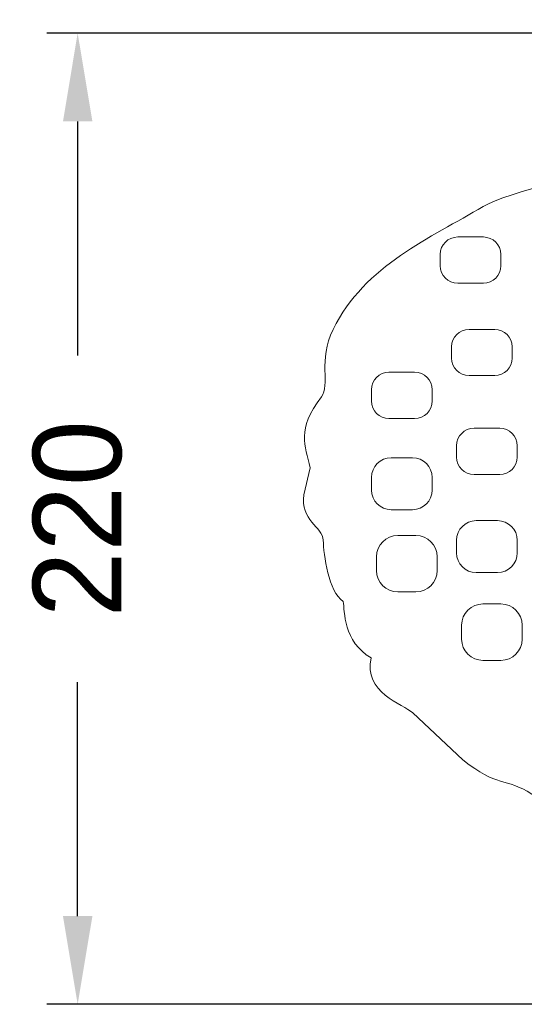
# Model space of a CAD drawing. Header units: millimetres. Extents: x -2387 to -702, y -1632 to 716.
# Tile 2 of 41: x -1375 to -1261, y -1632 to -1409. Entities that reach past the tile are written whole.
import ezdxf

# ---------------------------------------------------------------- set-up
doc = ezdxf.new("R2010")
doc.units = ezdxf.units.MM
doc.header["$MEASUREMENT"] = 0
doc.layers.add('COTAS', color=1, linetype='Continuous')
doc.layers.add('TATI', color=7, linetype='Continuous')
doc.dimstyles.get("Standard").update_dxf_attribs({"dimtxt": 20, "dimasz": 20, "dimexe": 7, "dimexo": 4, "dimgap": 12, "dimtad": 0, "dimtoh": 1, "dimdec": 0, "dimzin": 0, "dimdsep": 46, "dimtxsty": 'Standard', "dimcen": 0.09, "dimadec": 0, "dimazin": 0, "dimtfac": 1, "dimtdec": 0, "dimtofl": 0, "dimtmove": 0, "dimatfit": 3, "dimfxl": 1, "dimtolj": 1, "dimtzin": 0, "dimarcsym": 0})

# ---------------------------------------------------------------- blocks, each defined once
blk = doc.blocks.new('*D2')
at = {"layer": 'COTAS', "color": 0, "lineweight": -2, "transparency": 16777216}
for p, q in [((-1205.68, -1412.03), (-1368.81, -1412.03)), ((-1361.81, -1432.03), (-1361.81, -1485.01)), ((-1361.81, -1611.99), (-1361.81, -1559.01)), ((-1025.2, -1631.99), (-1368.81, -1631.99))]:
    blk.add_line(p, q, dxfattribs=at)
at = {"layer": 'COTAS', "color": 0, "transparency": 16777216}
for points in [[(-1365.14, -1432.03), (-1358.47, -1432.03), (-1361.81, -1412.03)], [(-1365.14, -1611.99), (-1358.47, -1611.99), (-1361.81, -1631.99)]]:
    blk.add_solid(points, dxfattribs=at)
at = {"layer": 'Defpoints', "color": 0, "transparency": 16777216}
for p in [(-1201.68, -1412.03), (-1361.81, -1631.99), (-1021.2, -1631.99)]:
    blk.add_point(p, dxfattribs=at)
at = {"layer": 'COTAS', "color": 0, "transparency": 16777216, "insert": (-1361.81, -1522.01), "char_height": 20, "attachment_point": 5, "rotation": 90}
blk.add_mtext('\\A1;220', dxfattribs=at)

msp = doc.modelspace()

# ---------------------------------------------------------------- linework, layer by layer
at = {"layer": 'TATI', "lineweight": 9}
for points, knots in [([(-1173.69, -1424.94), (-1174.92, -1408.98), (-1069.41, -1412.67), (-1044.28, -1411.94), (-1044.28, -1411.94), (-1015.19, -1411.1), (-936.67, -1414.76), (-916.55, -1416.56), (-916.55, -1416.56), (-912.94, -1416.88), (-886.5, -1417.4), (-884.51, -1428.74), (-884.51, -1428.74), (-873.53, -1429.92), (-868.82, -1438.04), (-857.37, -1437.35), (-857.37, -1437.35), (-839.17, -1439.43), (-851.75, -1446.46), (-823.25, -1444.36), (-823.25, -1444.36), (-815.3, -1445.56), (-812.55, -1449.4), (-805.96, -1449.6), (-805.96, -1449.6), (-802.93, -1449.69), (-797.59, -1454.69), (-796.06, -1455.1), (-796.06, -1455.1), (-789.31, -1456.88), (-782.08, -1463.8), (-775.83, -1471.93), (-775.83, -1471.93), (-774.03, -1474.27), (-769.74, -1477.44), (-768.49, -1479.09), (-768.49, -1479.09), (-763.34, -1485.91), (-758.96, -1492.66), (-760.56, -1510.26), (-760.56, -1510.26), (-761.35, -1519), (-759.21, -1525.33), (-765.71, -1534.85), (-765.71, -1534.85), (-769.89, -1545.66), (-774.85, -1545.94), (-784.21, -1555.42), (-784.21, -1555.42), (-793.63, -1564.95), (-796.19, -1566.79), (-807.55, -1573.08), (-807.55, -1573.08), (-814.21, -1576.76), (-812.8, -1577.33), (-819.63, -1579.04), (-819.63, -1579.04), (-823.37, -1579.97), (-825.09, -1586.06), (-834.27, -1586.57), (-834.27, -1586.57), (-841.4, -1594.55), (-845.43, -1592.72), (-849.72, -1593.74), (-849.72, -1593.74), (-853.73, -1596.89), (-857.04, -1597.99), (-863.11, -1599.14), (-863.11, -1599.14), (-870.35, -1603.04), (-871.01, -1602.74), (-877.91, -1603.54), (-877.91, -1603.54), (-878.76, -1605.15), (-883.44, -1606.41), (-889.34, -1607.88), (-889.34, -1607.88), (-896.28, -1612.51), (-896.76, -1611.8), (-903.74, -1612.46), (-903.74, -1612.46), (-904.64, -1612.55), (-906.05, -1615.92), (-919.34, -1617.22), (-919.34, -1617.22), (-924.55, -1620.5), (-928.17, -1620.57), (-932.38, -1620.05), (-932.38, -1620.05), (-936.44, -1622.8), (-939.48, -1622.92), (-943.49, -1622.27), (-943.49, -1622.27), (-950.47, -1625.82), (-953.78, -1623.04), (-956.82, -1623.99), (-956.82, -1623.99), (-960.54, -1625.15), (-970.74, -1625.46), (-973.58, -1624.75), (-973.58, -1624.75), (-975.71, -1625.96), (-983.21, -1628.06), (-988.38, -1627.4), (-988.38, -1627.4), (-992.89, -1626.82), (-998.27, -1629.58), (-1005.35, -1629.08), (-1005.35, -1629.08), (-1014.25, -1630.55), (-1016.05, -1630.63), (-1024.06, -1629.61), (-1024.06, -1629.61), (-1030.62, -1630.89), (-1036.72, -1631.19), (-1040.37, -1630.37), (-1040.37, -1630.37), (-1045.13, -1630.61), (-1046.84, -1630.89), (-1053.87, -1631.15), (-1053.87, -1631.15), (-1059.14, -1631.83), (-1062.33, -1630.8), (-1067.61, -1629.66), (-1067.61, -1629.66), (-1073.02, -1630.87), (-1078.32, -1630.08), (-1082.36, -1628.04), (-1082.36, -1628.04), (-1091.63, -1628.93), (-1094.07, -1628.54), (-1099.43, -1625.87), (-1099.43, -1625.87), (-1105.91, -1626.42), (-1109.97, -1628.38), (-1115.59, -1624.2), (-1115.59, -1624.2), (-1119.43, -1623.59), (-1121.95, -1626.29), (-1127.11, -1622.39), (-1127.11, -1622.39), (-1128.87, -1622.11), (-1132.33, -1623.24), (-1135.84, -1622.34), (-1135.84, -1622.34), (-1139.35, -1621.44), (-1138.84, -1619.28), (-1144.19, -1619.57), (-1144.19, -1619.57), (-1155.41, -1620.16), (-1155.55, -1616.7), (-1160.15, -1615.57), (-1160.15, -1615.57), (-1166.35, -1614.05), (-1167.79, -1616.47), (-1176.68, -1609.77), (-1176.68, -1609.77), (-1181.34, -1608.9), (-1183.75, -1608.06), (-1187.75, -1605.57), (-1187.75, -1605.57), (-1191.21, -1605.49), (-1192.24, -1607.07), (-1199.71, -1602.29), (-1199.71, -1602.29), (-1207.85, -1602.78), (-1208.58, -1601.7), (-1213.44, -1600.09), (-1213.44, -1600.09), (-1220.58, -1601.59), (-1226.07, -1598.86), (-1230.4, -1595.03), (-1230.4, -1595.03), (-1239.2, -1595.67), (-1240.19, -1591.17), (-1244.64, -1590.74), (-1244.64, -1590.74), (-1250.33, -1590.19), (-1254.66, -1587.13), (-1259, -1584.39), (-1259, -1584.39), (-1265.03, -1580.57), (-1266.74, -1582.9), (-1274.61, -1576.64), (-1274.61, -1576.64), (-1274.61, -1576.64), (-1285.95, -1565.97), (-1285.95, -1565.97), (-1285.95, -1565.97), (-1288.12, -1564.07), (-1297.27, -1561.29), (-1295.37, -1553.52), (-1295.37, -1553.52), (-1301.69, -1549.94), (-1301.4, -1542.83), (-1301.69, -1540.72), (-1301.69, -1540.72), (-1305.12, -1538.59), (-1306.08, -1530.18), (-1306.24, -1526.84), (-1306.24, -1526.84), (-1306.37, -1523.95), (-1311.46, -1522.26), (-1310.6, -1516.58), (-1310.6, -1516.58), (-1310.6, -1516.58), (-1309.17, -1510.47), (-1309.17, -1510.47), (-1309.17, -1510.47), (-1310.27, -1505.27), (-1312.4, -1501.91), (-1306.64, -1494.4), (-1306.64, -1494.4), (-1304.52, -1491.62), (-1307.5, -1486.28), (-1303.98, -1479.12), (-1303.98, -1479.12), (-1296.8, -1464.51), (-1281.89, -1458.44), (-1270, -1451.27), (-1270, -1451.27), (-1264.78, -1448.12), (-1243.2, -1443.32), (-1235.13, -1439.64), (-1235.13, -1439.64), (-1226.38, -1435.66), (-1225.24, -1436.56), (-1219.3, -1436.75), (-1219.3, -1436.75), (-1219.3, -1436.75), (-1209.93, -1433.05), (-1209.93, -1433.05), (-1209.93, -1433.05), (-1206.31, -1431.62), (-1204.06, -1434.28), (-1200.25, -1431.66), (-1200.25, -1431.66), (-1195.56, -1428.43), (-1173.64, -1425.59), (-1173.69, -1424.94)], [0, 0, 0, 0, 0.016393, 0.016393, 0.016393, 0.016393, 0.032787, 0.032787, 0.032787, 0.032787, 0.04918, 0.04918, 0.04918, 0.04918, 0.065574, 0.065574, 0.065574, 0.065574, 0.081967, 0.081967, 0.081967, 0.081967, 0.098361, 0.098361, 0.098361, 0.098361, 0.114754, 0.114754, 0.114754, 0.114754, 0.131148, 0.131148, 0.131148, 0.131148, 0.147541, 0.147541, 0.147541, 0.147541, 0.163934, 0.163934, 0.163934, 0.163934, 0.180328, 0.180328, 0.180328, 0.180328, 0.196721, 0.196721, 0.196721, 0.196721, 0.213115, 0.213115, 0.213115, 0.213115, 0.229508, 0.229508, 0.229508, 0.229508, 0.245902, 0.245902, 0.245902, 0.245902, 0.262295, 0.262295, 0.262295, 0.262295, 0.278689, 0.278689, 0.278689, 0.278689, 0.295082, 0.295082, 0.295082, 0.295082, 0.311475, 0.311475, 0.311475, 0.311475, 0.327869, 0.327869, 0.327869, 0.327869, 0.344262, 0.344262, 0.344262, 0.344262, 0.360656, 0.360656, 0.360656, 0.360656, 0.377049, 0.377049, 0.377049, 0.377049, 0.393443, 0.393443, 0.393443, 0.393443, 0.409836, 0.409836, 0.409836, 0.409836, 0.42623, 0.42623, 0.42623, 0.42623, 0.442623, 0.442623, 0.442623, 0.442623, 0.459016, 0.459016, 0.459016, 0.459016, 0.47541, 0.47541, 0.47541, 0.47541, 0.491803, 0.491803, 0.491803, 0.491803, 0.508197, 0.508197, 0.508197, 0.508197, 0.52459, 0.52459, 0.52459, 0.52459, 0.540984, 0.540984, 0.540984, 0.540984, 0.557377, 0.557377, 0.557377, 0.557377, 0.57377, 0.57377, 0.57377, 0.573771, 0.590164, 0.590164, 0.590164, 0.590164, 0.606557, 0.606557, 0.606557, 0.606557, 0.622951, 0.622951, 0.622951, 0.622951, 0.639344, 0.639344, 0.639344, 0.639344, 0.655738, 0.655738, 0.655738, 0.655738, 0.672131, 0.672131, 0.672131, 0.672131, 0.688525, 0.688525, 0.688525, 0.688525, 0.704918, 0.704918, 0.704918, 0.704918, 0.721311, 0.721311, 0.721311, 0.721311, 0.737705, 0.737705, 0.737705, 0.737705, 0.754098, 0.754098, 0.754098, 0.754098, 0.770492, 0.770492, 0.770492, 0.770492, 0.786885, 0.786885, 0.786885, 0.786885, 0.803279, 0.803279, 0.803279, 0.803279, 0.819672, 0.819672, 0.819672, 0.819672, 0.836066, 0.836066, 0.836066, 0.836066, 0.852459, 0.852459, 0.852459, 0.852459, 0.868852, 0.868852, 0.868852, 0.868852, 0.885246, 0.885246, 0.885246, 0.885246, 0.901639, 0.901639, 0.901639, 0.901639, 0.918033, 0.918033, 0.918033, 0.918033, 0.934426, 0.934426, 0.934426, 0.934426, 0.95082, 0.95082, 0.95082, 0.95082, 0.967213, 0.967213, 0.967213, 0.967213, 1, 1, 1, 1]), ([(-1279.74, -1462.14), (-1279.74, -1462.14), (-1279.74, -1464.7), (-1279.74, -1464.7), (-1279.74, -1464.7), (-1279.74, -1466.88), (-1277.96, -1468.66), (-1275.79, -1468.66), (-1275.79, -1468.66), (-1275.79, -1468.66), (-1269.97, -1468.66), (-1269.97, -1468.66), (-1269.97, -1468.66), (-1267.79, -1468.66), (-1266.01, -1466.88), (-1266.01, -1464.7), (-1266.01, -1464.7), (-1266.01, -1464.7), (-1266.01, -1462.14), (-1266.01, -1462.14), (-1266.01, -1462.14), (-1266.01, -1459.97), (-1267.79, -1458.19), (-1269.97, -1458.19), (-1269.97, -1458.19), (-1269.97, -1458.19), (-1275.79, -1458.19), (-1275.79, -1458.19), (-1275.79, -1458.19), (-1277.96, -1458.19), (-1279.74, -1459.97), (-1279.74, -1462.14)], [0, 0, 0, 0, 0.111111, 0.111111, 0.111111, 0.111111, 0.222222, 0.222222, 0.222222, 0.222222, 0.333333, 0.333333, 0.333333, 0.333333, 0.444444, 0.444444, 0.444444, 0.444444, 0.555556, 0.555556, 0.555556, 0.555556, 0.666667, 0.666667, 0.666667, 0.666667, 0.777778, 0.777778, 0.777778, 0.777778, 1, 1, 1, 1]), ([(-1277.18, -1483.07), (-1277.18, -1483.07), (-1277.18, -1485.62), (-1277.18, -1485.62), (-1277.18, -1485.62), (-1277.18, -1487.8), (-1275.4, -1489.58), (-1273.22, -1489.58), (-1273.22, -1489.58), (-1273.22, -1489.58), (-1267.41, -1489.58), (-1267.41, -1489.58), (-1267.41, -1489.58), (-1265.23, -1489.58), (-1263.45, -1487.8), (-1263.45, -1485.62), (-1263.45, -1485.62), (-1263.45, -1485.62), (-1263.45, -1483.07), (-1263.45, -1483.07), (-1263.45, -1483.07), (-1263.45, -1480.89), (-1265.23, -1479.11), (-1267.41, -1479.11), (-1267.41, -1479.11), (-1267.41, -1479.11), (-1273.22, -1479.11), (-1273.22, -1479.11), (-1273.22, -1479.11), (-1275.4, -1479.11), (-1277.18, -1480.89), (-1277.18, -1483.07)], [0, 0, 0, 0, 0.111111, 0.111111, 0.111111, 0.111111, 0.222222, 0.222222, 0.222222, 0.222222, 0.333333, 0.333333, 0.333333, 0.333333, 0.444444, 0.444444, 0.444444, 0.444444, 0.555556, 0.555556, 0.555556, 0.555556, 0.666667, 0.666667, 0.666667, 0.666667, 0.777778, 0.777778, 0.777778, 0.777778, 1, 1, 1, 1]), ([(-1295.3, -1492.79), (-1295.3, -1492.79), (-1295.3, -1495.34), (-1295.3, -1495.34), (-1295.3, -1495.34), (-1295.3, -1497.52), (-1293.52, -1499.3), (-1291.34, -1499.3), (-1291.34, -1499.3), (-1291.34, -1499.3), (-1285.53, -1499.3), (-1285.53, -1499.3), (-1285.53, -1499.3), (-1283.35, -1499.3), (-1281.57, -1497.52), (-1281.57, -1495.34), (-1281.57, -1495.34), (-1281.57, -1495.34), (-1281.57, -1492.79), (-1281.57, -1492.79), (-1281.57, -1492.79), (-1281.57, -1490.61), (-1283.35, -1488.83), (-1285.53, -1488.83), (-1285.53, -1488.83), (-1285.53, -1488.83), (-1291.34, -1488.83), (-1291.34, -1488.83), (-1291.34, -1488.83), (-1293.52, -1488.83), (-1295.3, -1490.61), (-1295.3, -1492.79)], [0, 0, 0, 0, 0.111111, 0.111111, 0.111111, 0.111111, 0.222222, 0.222222, 0.222222, 0.222222, 0.333333, 0.333333, 0.333333, 0.333333, 0.444444, 0.444444, 0.444444, 0.444444, 0.555556, 0.555556, 0.555556, 0.555556, 0.666667, 0.666667, 0.666667, 0.666667, 0.777778, 0.777778, 0.777778, 0.777778, 1, 1, 1, 1]), ([(-1276.04, -1505.47), (-1276.04, -1505.47), (-1276.04, -1508.03), (-1276.04, -1508.03), (-1276.04, -1508.03), (-1276.04, -1510.2), (-1274.26, -1511.99), (-1272.08, -1511.99), (-1272.08, -1511.99), (-1272.08, -1511.99), (-1266.27, -1511.99), (-1266.27, -1511.99), (-1266.27, -1511.99), (-1264.09, -1511.99), (-1262.31, -1510.2), (-1262.31, -1508.03), (-1262.31, -1508.03), (-1262.31, -1508.03), (-1262.31, -1505.47), (-1262.31, -1505.47), (-1262.31, -1505.47), (-1262.31, -1503.29), (-1264.09, -1501.51), (-1266.27, -1501.51), (-1266.27, -1501.51), (-1266.27, -1501.51), (-1272.08, -1501.51), (-1272.08, -1501.51), (-1272.08, -1501.51), (-1274.26, -1501.51), (-1276.04, -1503.29), (-1276.04, -1505.47)], [0, 0, 0, 0, 0.111111, 0.111111, 0.111111, 0.111111, 0.222222, 0.222222, 0.222222, 0.222222, 0.333333, 0.333333, 0.333333, 0.333333, 0.444444, 0.444444, 0.444444, 0.444444, 0.555556, 0.555556, 0.555556, 0.555556, 0.666667, 0.666667, 0.666667, 0.666667, 0.777778, 0.777778, 0.777778, 0.777778, 1, 1, 1, 1]), ([(-1295.3, -1512.63), (-1295.3, -1512.63), (-1295.3, -1515.51), (-1295.3, -1515.51), (-1295.3, -1515.51), (-1295.3, -1517.95), (-1293.3, -1519.96), (-1290.85, -1519.96), (-1290.85, -1519.96), (-1290.85, -1519.96), (-1286.02, -1519.96), (-1286.02, -1519.96), (-1286.02, -1519.96), (-1283.57, -1519.96), (-1281.57, -1517.95), (-1281.57, -1515.51), (-1281.57, -1515.51), (-1281.57, -1515.51), (-1281.57, -1512.63), (-1281.57, -1512.63), (-1281.57, -1512.63), (-1281.57, -1510.19), (-1283.57, -1508.18), (-1286.02, -1508.18), (-1286.02, -1508.18), (-1286.02, -1508.18), (-1290.85, -1508.18), (-1290.85, -1508.18), (-1290.85, -1508.18), (-1293.3, -1508.18), (-1295.3, -1510.19), (-1295.3, -1512.63)], [0, 0, 0, 0, 0.111111, 0.111111, 0.111111, 0.111111, 0.222222, 0.222222, 0.222222, 0.222222, 0.333333, 0.333333, 0.333333, 0.333333, 0.444444, 0.444444, 0.444444, 0.444444, 0.555556, 0.555556, 0.555556, 0.555556, 0.666667, 0.666667, 0.666667, 0.666667, 0.777778, 0.777778, 0.777778, 0.777778, 1, 1, 1, 1]), ([(-1276.04, -1526.89), (-1276.04, -1526.89), (-1276.04, -1529.76), (-1276.04, -1529.76), (-1276.04, -1529.76), (-1276.04, -1532.21), (-1274.04, -1534.21), (-1271.59, -1534.21), (-1271.59, -1534.21), (-1271.59, -1534.21), (-1266.76, -1534.21), (-1266.76, -1534.21), (-1266.76, -1534.21), (-1264.31, -1534.21), (-1262.31, -1532.21), (-1262.31, -1529.76), (-1262.31, -1529.76), (-1262.31, -1529.76), (-1262.31, -1526.89), (-1262.31, -1526.89), (-1262.31, -1526.89), (-1262.31, -1524.44), (-1264.31, -1522.44), (-1266.76, -1522.44), (-1266.76, -1522.44), (-1266.76, -1522.44), (-1271.59, -1522.44), (-1271.59, -1522.44), (-1271.59, -1522.44), (-1274.04, -1522.44), (-1276.04, -1524.44), (-1276.04, -1526.89)], [0, 0, 0, 0, 0.111111, 0.111111, 0.111111, 0.111111, 0.222222, 0.222222, 0.222222, 0.222222, 0.333333, 0.333333, 0.333333, 0.333333, 0.444444, 0.444444, 0.444444, 0.444444, 0.555556, 0.555556, 0.555556, 0.555556, 0.666667, 0.666667, 0.666667, 0.666667, 0.777778, 0.777778, 0.777778, 0.777778, 1, 1, 1, 1]), ([(-1294.16, -1530.63), (-1294.16, -1530.63), (-1294.16, -1533.75), (-1294.16, -1533.75), (-1294.16, -1533.75), (-1294.16, -1536.41), (-1291.98, -1538.59), (-1289.32, -1538.59), (-1289.32, -1538.59), (-1289.32, -1538.59), (-1285.27, -1538.59), (-1285.27, -1538.59), (-1285.27, -1538.59), (-1282.61, -1538.59), (-1280.43, -1536.41), (-1280.43, -1533.75), (-1280.43, -1533.75), (-1280.43, -1533.75), (-1280.43, -1530.63), (-1280.43, -1530.63), (-1280.43, -1530.63), (-1280.43, -1527.97), (-1282.61, -1525.79), (-1285.27, -1525.79), (-1285.27, -1525.79), (-1285.27, -1525.79), (-1289.32, -1525.79), (-1289.32, -1525.79), (-1289.32, -1525.79), (-1291.98, -1525.79), (-1294.16, -1527.97), (-1294.16, -1530.63)], [0, 0, 0, 0, 0.111111, 0.111111, 0.111111, 0.111111, 0.222222, 0.222222, 0.222222, 0.222222, 0.333333, 0.333333, 0.333333, 0.333333, 0.444444, 0.444444, 0.444444, 0.444444, 0.555556, 0.555556, 0.555556, 0.555556, 0.666667, 0.666667, 0.666667, 0.666667, 0.777778, 0.777778, 0.777778, 0.777778, 1, 1, 1, 1]), ([(-1274.9, -1546.14), (-1274.9, -1546.14), (-1274.9, -1549.26), (-1274.9, -1549.26), (-1274.9, -1549.26), (-1274.9, -1551.92), (-1272.72, -1554.1), (-1270.06, -1554.1), (-1270.06, -1554.1), (-1270.06, -1554.1), (-1266, -1554.1), (-1266, -1554.1), (-1266, -1554.1), (-1263.35, -1554.1), (-1261.17, -1551.92), (-1261.17, -1549.26), (-1261.17, -1549.26), (-1261.17, -1549.26), (-1261.17, -1546.14), (-1261.17, -1546.14), (-1261.17, -1546.14), (-1261.17, -1543.47), (-1263.35, -1541.3), (-1266, -1541.3), (-1266, -1541.3), (-1266, -1541.3), (-1270.06, -1541.3), (-1270.06, -1541.3), (-1270.06, -1541.3), (-1272.72, -1541.3), (-1274.9, -1543.47), (-1274.9, -1546.14)], [0, 0, 0, 0, 0.111111, 0.111111, 0.111111, 0.111111, 0.222222, 0.222222, 0.222222, 0.222222, 0.333333, 0.333333, 0.333333, 0.333333, 0.444444, 0.444444, 0.444444, 0.444444, 0.555556, 0.555556, 0.555556, 0.555556, 0.666667, 0.666667, 0.666667, 0.666667, 0.777778, 0.777778, 0.777778, 0.777778, 1, 1, 1, 1])]:
    msp.add_open_spline(points, degree=3, knots=knots, dxfattribs=at)

# ---------------------------------------------------------------- dimensions: what is measured, and where the dimension line sits
at = {"layer": 'COTAS'}
dim = msp.add_linear_dim(base=(-1361.81, -1631.99), p1=(-1201.68, -1412.03), p2=(-1021.2, -1631.99), angle=90, dimstyle='Standard', dxfattribs=at)
dim.commit()
dim.dimension.update_dxf_attribs({"geometry": '*D2', "text_midpoint": (-1361.81, -1522.01)})

doc.saveas('drawing.dxf')
